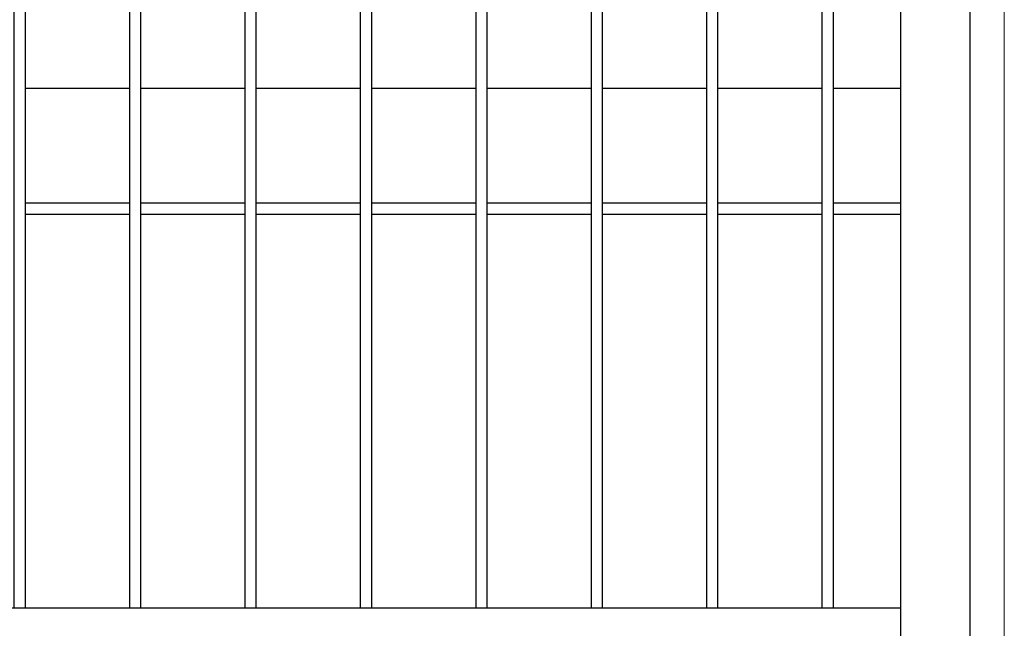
# Model space of a CAD drawing. Header units: inches. Extents: x 43593 to 117387, y -66787 to -26237.
# Tile 147 of 256: x 50540 to 50582, y -33667 to -33640. Entities that reach past the tile are written whole.
import ezdxf

# ---------------------------------------------------------------- set-up
doc = ezdxf.new("R2010")
doc.units = ezdxf.units.IN
doc.header["$MEASUREMENT"] = 0
doc.layers.get('0').update_dxf_attribs({"lineweight": 0})
doc.layers.add('AW OGRODZENIA', color=253, linetype='Continuous')

msp = doc.modelspace()

# ---------------------------------------------------------------- linework, layer by layer
at = {"linetype": 'Continuous', "ltscale": 8}
msp.add_line((50582.191, -33527.515), (50582.191, -33701.593), dxfattribs=at)
at = {"layer": 'AW OGRODZENIA'}
for p, q in [((50577.691, -33528.802), (50577.691, -33675.802)), ((50580.691, -33590.931), (50580.691, -33673.302)), ((50539.789, -33643.302), (50544.293, -33643.302)), ((50539.789, -33643.302), (50544.293, -33643.302)), ((50539.789, -33643.302), (50544.293, -33643.302)), ((50539.789, -33643.302), (50544.293, -33643.302)), ((50539.789, -33643.302), (50544.293, -33643.302)), ((50539.789, -33643.302), (50544.293, -33643.302)), ((50539.789, -33643.302), (50544.293, -33643.302)), ((50539.789, -33643.302), (50544.293, -33643.302)), ((50539.789, -33643.302), (50544.293, -33643.302)), ((50539.789, -33643.302), (50544.293, -33643.302)), ((50539.789, -33643.302), (50544.293, -33643.302)), ((50539.789, -33643.302), (50544.293, -33643.302)), ((50539.789, -33643.302), (50544.293, -33643.302)), ((50539.789, -33643.302), (50544.293, -33643.302)), ((50539.789, -33643.302), (50544.293, -33643.302)), ((50539.789, -33643.302), (50544.293, -33643.302)), ((50539.789, -33643.302), (50544.293, -33643.302)), ((50539.789, -33643.302), (50544.293, -33643.302)), ((50539.789, -33643.302), (50544.293, -33643.302)), ((50539.789, -33643.302), (50544.293, -33643.302)), ((50539.789, -33643.302), (50544.293, -33643.302)), ((50539.789, -33643.302), (50544.293, -33643.302)), ((50539.789, -33643.302), (50544.293, -33643.302)), ((50539.789, -33643.302), (50544.293, -33643.302)), ((50539.789, -33643.302), (50544.293, -33643.302)), ((50544.789, -33643.302), (50549.293, -33643.302)), ((50544.789, -33643.302), (50549.293, -33643.302)), ((50544.789, -33643.302), (50549.293, -33643.302)), ((50544.789, -33643.302), (50549.293, -33643.302)), ((50544.789, -33643.302), (50549.293, -33643.302)), ((50544.789, -33643.302), (50549.293, -33643.302)), ((50544.789, -33643.302), (50549.293, -33643.302)), ((50544.789, -33643.302), (50549.293, -33643.302)), ((50544.789, -33643.302), (50549.293, -33643.302)), ((50544.789, -33643.302), (50549.293, -33643.302)), ((50544.789, -33643.302), (50549.293, -33643.302)), ((50544.789, -33643.302), (50549.293, -33643.302)), ((50544.789, -33643.302), (50549.293, -33643.302)), ((50544.789, -33643.302), (50549.293, -33643.302)), ((50544.789, -33643.302), (50549.293, -33643.302)), ((50544.789, -33643.302), (50549.293, -33643.302)), ((50544.789, -33643.302), (50549.293, -33643.302)), ((50544.789, -33643.302), (50549.293, -33643.302)), ((50544.789, -33643.302), (50549.293, -33643.302)), ((50544.789, -33643.302), (50549.293, -33643.302)), ((50544.789, -33643.302), (50549.293, -33643.302)), ((50544.789, -33643.302), (50549.293, -33643.302)), ((50544.789, -33643.302), (50549.293, -33643.302)), ((50544.789, -33643.302), (50549.293, -33643.302)), ((50544.789, -33643.302), (50549.293, -33643.302)), ((50549.789, -33643.302), (50554.293, -33643.302)), ((50549.789, -33643.302), (50554.293, -33643.302)), ((50549.789, -33643.302), (50554.293, -33643.302)), ((50549.789, -33643.302), (50554.293, -33643.302)), ((50549.789, -33643.302), (50554.293, -33643.302)), ((50549.789, -33643.302), (50554.293, -33643.302)), ((50549.789, -33643.302), (50554.293, -33643.302)), ((50549.789, -33643.302), (50554.293, -33643.302)), ((50549.789, -33643.302), (50554.293, -33643.302)), ((50549.789, -33643.302), (50554.293, -33643.302)), ((50549.789, -33643.302), (50554.293, -33643.302)), ((50549.789, -33643.302), (50554.293, -33643.302)), ((50549.789, -33643.302), (50554.293, -33643.302)), ((50549.789, -33643.302), (50554.293, -33643.302)), ((50549.789, -33643.302), (50554.293, -33643.302)), ((50549.789, -33643.302), (50554.293, -33643.302)), ((50549.789, -33643.302), (50554.293, -33643.302)), ((50549.789, -33643.302), (50554.293, -33643.302)), ((50549.789, -33643.302), (50554.293, -33643.302)), ((50549.789, -33643.302), (50554.293, -33643.302)), ((50549.789, -33643.302), (50554.293, -33643.302)), ((50549.789, -33643.302), (50554.293, -33643.302)), ((50549.789, -33643.302), (50554.293, -33643.302)), ((50549.789, -33643.302), (50554.293, -33643.302)), ((50549.789, -33643.302), (50554.293, -33643.302)), ((50554.789, -33643.302), (50559.293, -33643.302)), ((50554.789, -33643.302), (50559.293, -33643.302)), ((50554.789, -33643.302), (50559.293, -33643.302)), ((50554.789, -33643.302), (50559.293, -33643.302)), ((50554.789, -33643.302), (50559.293, -33643.302)), ((50554.789, -33643.302), (50559.293, -33643.302)), ((50554.789, -33643.302), (50559.293, -33643.302)), ((50554.789, -33643.302), (50559.293, -33643.302)), ((50554.789, -33643.302), (50559.293, -33643.302)), ((50554.789, -33643.302), (50559.293, -33643.302)), ((50554.789, -33643.302), (50559.293, -33643.302)), ((50554.789, -33643.302), (50559.293, -33643.302)), ((50554.789, -33643.302), (50559.293, -33643.302)), ((50554.789, -33643.302), (50559.293, -33643.302)), ((50554.789, -33643.302), (50559.293, -33643.302)), ((50554.789, -33643.302), (50559.293, -33643.302)), ((50554.789, -33643.302), (50559.293, -33643.302)), ((50554.789, -33643.302), (50559.293, -33643.302)), ((50554.789, -33643.302), (50559.293, -33643.302)), ((50554.789, -33643.302), (50559.293, -33643.302)), ((50554.789, -33643.302), (50559.293, -33643.302)), ((50554.789, -33643.302), (50559.293, -33643.302)), ((50554.789, -33643.302), (50559.293, -33643.302)), ((50554.789, -33643.302), (50559.293, -33643.302)), ((50554.789, -33643.302), (50559.293, -33643.302)), ((50559.789, -33643.302), (50564.293, -33643.302)), ((50559.789, -33643.302), (50564.293, -33643.302)), ((50559.789, -33643.302), (50564.293, -33643.302)), ((50559.789, -33643.302), (50564.293, -33643.302)), ((50559.789, -33643.302), (50564.293, -33643.302)), ((50559.789, -33643.302), (50564.293, -33643.302)), ((50559.789, -33643.302), (50564.293, -33643.302)), ((50559.789, -33643.302), (50564.293, -33643.302)), ((50559.789, -33643.302), (50564.293, -33643.302)), ((50559.789, -33643.302), (50564.293, -33643.302)), ((50559.789, -33643.302), (50564.293, -33643.302)), ((50559.789, -33643.302), (50564.293, -33643.302)), ((50559.789, -33643.302), (50564.293, -33643.302)), ((50559.789, -33643.302), (50564.293, -33643.302)), ((50559.789, -33643.302), (50564.293, -33643.302)), ((50559.789, -33643.302), (50564.293, -33643.302)), ((50559.789, -33643.302), (50564.293, -33643.302)), ((50559.789, -33643.302), (50564.293, -33643.302)), ((50559.789, -33643.302), (50564.293, -33643.302)), ((50559.789, -33643.302), (50564.293, -33643.302)), ((50559.789, -33643.302), (50564.293, -33643.302)), ((50559.789, -33643.302), (50564.293, -33643.302)), ((50559.789, -33643.302), (50564.293, -33643.302)), ((50559.789, -33643.302), (50564.293, -33643.302)), ((50559.789, -33643.302), (50564.293, -33643.302)), ((50564.789, -33643.302), (50569.293, -33643.302)), ((50564.789, -33643.302), (50569.293, -33643.302)), ((50564.789, -33643.302), (50569.293, -33643.302)), ((50564.789, -33643.302), (50569.293, -33643.302)), ((50564.789, -33643.302), (50569.293, -33643.302)), ((50564.789, -33643.302), (50569.293, -33643.302)), ((50564.789, -33643.302), (50569.293, -33643.302)), ((50564.789, -33643.302), (50569.293, -33643.302)), ((50564.789, -33643.302), (50569.293, -33643.302)), ((50564.789, -33643.302), (50569.293, -33643.302)), ((50564.789, -33643.302), (50569.293, -33643.302)), ((50564.789, -33643.302), (50569.293, -33643.302)), ((50564.789, -33643.302), (50569.293, -33643.302)), ((50564.789, -33643.302), (50569.293, -33643.302)), ((50564.789, -33643.302), (50569.293, -33643.302)), ((50564.789, -33643.302), (50569.293, -33643.302)), ((50564.789, -33643.302), (50569.293, -33643.302)), ((50564.789, -33643.302), (50569.293, -33643.302)), ((50564.789, -33643.302), (50569.293, -33643.302)), ((50564.789, -33643.302), (50569.293, -33643.302)), ((50564.789, -33643.302), (50569.293, -33643.302)), ((50564.789, -33643.302), (50569.293, -33643.302)), ((50564.789, -33643.302), (50569.293, -33643.302)), ((50564.789, -33643.302), (50569.293, -33643.302)), ((50564.789, -33643.302), (50569.293, -33643.302)), ((50569.789, -33643.302), (50574.293, -33643.302)), ((50569.789, -33643.302), (50574.293, -33643.302)), ((50569.789, -33643.302), (50574.293, -33643.302)), ((50569.789, -33643.302), (50574.293, -33643.302)), ((50569.789, -33643.302), (50574.293, -33643.302)), ((50569.789, -33643.302), (50574.293, -33643.302)), ((50569.789, -33643.302), (50574.293, -33643.302)), ((50569.789, -33643.302), (50574.293, -33643.302)), ((50569.789, -33643.302), (50574.293, -33643.302)), ((50569.789, -33643.302), (50574.293, -33643.302)), ((50569.789, -33643.302), (50574.293, -33643.302)), ((50569.789, -33643.302), (50574.293, -33643.302)), ((50569.789, -33643.302), (50574.293, -33643.302)), ((50569.789, -33643.302), (50574.293, -33643.302)), ((50569.789, -33643.302), (50574.293, -33643.302)), ((50569.789, -33643.302), (50574.293, -33643.302)), ((50569.789, -33643.302), (50574.293, -33643.302)), ((50569.789, -33643.302), (50574.293, -33643.302)), ((50569.789, -33643.302), (50574.293, -33643.302)), ((50569.789, -33643.302), (50574.293, -33643.302)), ((50569.789, -33643.302), (50574.293, -33643.302)), ((50569.789, -33643.302), (50574.293, -33643.302)), ((50569.789, -33643.302), (50574.293, -33643.302)), ((50569.789, -33643.302), (50574.293, -33643.302)), ((50569.789, -33643.302), (50574.293, -33643.302)), ((50574.789, -33643.302), (50577.691, -33643.302)), ((50574.789, -33643.302), (50577.691, -33643.302)), ((50574.789, -33643.302), (50577.691, -33643.302)), ((50574.789, -33643.302), (50577.691, -33643.302)), ((50574.789, -33643.302), (50577.691, -33643.302)), ((50574.789, -33643.302), (50577.691, -33643.302)), ((50574.789, -33643.302), (50577.691, -33643.302)), ((50574.789, -33643.302), (50577.691, -33643.302)), ((50574.789, -33643.302), (50577.691, -33643.302)), ((50574.789, -33643.302), (50577.691, -33643.302)), ((50574.789, -33643.302), (50577.691, -33643.302)), ((50574.789, -33643.302), (50577.691, -33643.302)), ((50574.789, -33643.302), (50577.691, -33643.302)), ((50574.789, -33643.302), (50577.691, -33643.302)), ((50574.789, -33643.302), (50577.691, -33643.302)), ((50574.789, -33643.302), (50577.691, -33643.302)), ((50574.789, -33643.302), (50577.691, -33643.302)), ((50574.789, -33643.302), (50577.691, -33643.302)), ((50574.789, -33643.302), (50577.691, -33643.302)), ((50574.789, -33643.302), (50577.691, -33643.302)), ((50574.789, -33643.302), (50577.691, -33643.302)), ((50574.789, -33643.302), (50577.691, -33643.302)), ((50574.789, -33643.302), (50577.691, -33643.302)), ((50574.789, -33643.302), (50577.691, -33643.302)), ((50574.789, -33643.302), (50577.691, -33643.302)), ((50539.789, -33648.262), (50544.293, -33648.262)), ((50539.789, -33648.262), (50544.293, -33648.262)), ((50539.789, -33648.262), (50544.293, -33648.262)), ((50539.789, -33648.262), (50544.293, -33648.262)), ((50539.789, -33648.262), (50544.293, -33648.262)), ((50539.789, -33648.262), (50544.293, -33648.262)), ((50539.789, -33648.262), (50544.293, -33648.262)), ((50539.789, -33648.262), (50544.293, -33648.262)), ((50539.789, -33648.262), (50544.293, -33648.262)), ((50539.789, -33648.262), (50544.293, -33648.262)), ((50539.789, -33648.262), (50544.293, -33648.262)), ((50539.789, -33648.262), (50544.293, -33648.262)), ((50539.789, -33648.262), (50544.293, -33648.262)), ((50539.789, -33648.262), (50544.293, -33648.262)), ((50539.789, -33648.262), (50544.293, -33648.262)), ((50539.789, -33648.262), (50544.293, -33648.262)), ((50539.789, -33648.262), (50544.293, -33648.262)), ((50539.789, -33648.262), (50544.293, -33648.262)), ((50539.789, -33648.262), (50544.293, -33648.262)), ((50539.789, -33648.262), (50544.293, -33648.262)), ((50539.789, -33648.262), (50544.293, -33648.262)), ((50539.789, -33648.262), (50544.293, -33648.262)), ((50539.789, -33648.262), (50544.293, -33648.262)), ((50539.789, -33648.262), (50544.293, -33648.262)), ((50539.789, -33648.262), (50544.293, -33648.262)), ((50544.789, -33648.262), (50549.293, -33648.262)), ((50544.789, -33648.262), (50549.293, -33648.262)), ((50544.789, -33648.262), (50549.293, -33648.262)), ((50544.789, -33648.262), (50549.293, -33648.262)), ((50544.789, -33648.262), (50549.293, -33648.262)), ((50544.789, -33648.262), (50549.293, -33648.262)), ((50544.789, -33648.262), (50549.293, -33648.262)), ((50544.789, -33648.262), (50549.293, -33648.262)), ((50544.789, -33648.262), (50549.293, -33648.262)), ((50544.789, -33648.262), (50549.293, -33648.262)), ((50544.789, -33648.262), (50549.293, -33648.262)), ((50544.789, -33648.262), (50549.293, -33648.262)), ((50544.789, -33648.262), (50549.293, -33648.262)), ((50544.789, -33648.262), (50549.293, -33648.262)), ((50544.789, -33648.262), (50549.293, -33648.262)), ((50544.789, -33648.262), (50549.293, -33648.262)), ((50544.789, -33648.262), (50549.293, -33648.262)), ((50544.789, -33648.262), (50549.293, -33648.262)), ((50544.789, -33648.262), (50549.293, -33648.262)), ((50544.789, -33648.262), (50549.293, -33648.262)), ((50544.789, -33648.262), (50549.293, -33648.262)), ((50544.789, -33648.262), (50549.293, -33648.262)), ((50544.789, -33648.262), (50549.293, -33648.262)), ((50544.789, -33648.262), (50549.293, -33648.262)), ((50544.789, -33648.262), (50549.293, -33648.262)), ((50549.789, -33648.262), (50554.293, -33648.262)), ((50549.789, -33648.262), (50554.293, -33648.262)), ((50549.789, -33648.262), (50554.293, -33648.262)), ((50549.789, -33648.262), (50554.293, -33648.262)), ((50549.789, -33648.262), (50554.293, -33648.262)), ((50549.789, -33648.262), (50554.293, -33648.262)), ((50549.789, -33648.262), (50554.293, -33648.262)), ((50549.789, -33648.262), (50554.293, -33648.262)), ((50549.789, -33648.262), (50554.293, -33648.262)), ((50549.789, -33648.262), (50554.293, -33648.262)), ((50549.789, -33648.262), (50554.293, -33648.262)), ((50549.789, -33648.262), (50554.293, -33648.262)), ((50549.789, -33648.262), (50554.293, -33648.262)), ((50549.789, -33648.262), (50554.293, -33648.262)), ((50549.789, -33648.262), (50554.293, -33648.262)), ((50549.789, -33648.262), (50554.293, -33648.262)), ((50549.789, -33648.262), (50554.293, -33648.262)), ((50549.789, -33648.262), (50554.293, -33648.262)), ((50549.789, -33648.262), (50554.293, -33648.262)), ((50549.789, -33648.262), (50554.293, -33648.262)), ((50549.789, -33648.262), (50554.293, -33648.262)), ((50549.789, -33648.262), (50554.293, -33648.262)), ((50549.789, -33648.262), (50554.293, -33648.262)), ((50549.789, -33648.262), (50554.293, -33648.262)), ((50549.789, -33648.262), (50554.293, -33648.262)), ((50554.789, -33648.262), (50559.293, -33648.262)), ((50554.789, -33648.262), (50559.293, -33648.262)), ((50554.789, -33648.262), (50559.293, -33648.262)), ((50554.789, -33648.262), (50559.293, -33648.262)), ((50554.789, -33648.262), (50559.293, -33648.262)), ((50554.789, -33648.262), (50559.293, -33648.262)), ((50554.789, -33648.262), (50559.293, -33648.262)), ((50554.789, -33648.262), (50559.293, -33648.262)), ((50554.789, -33648.262), (50559.293, -33648.262)), ((50554.789, -33648.262), (50559.293, -33648.262)), ((50554.789, -33648.262), (50559.293, -33648.262)), ((50554.789, -33648.262), (50559.293, -33648.262)), ((50554.789, -33648.262), (50559.293, -33648.262)), ((50554.789, -33648.262), (50559.293, -33648.262)), ((50554.789, -33648.262), (50559.293, -33648.262)), ((50554.789, -33648.262), (50559.293, -33648.262)), ((50554.789, -33648.262), (50559.293, -33648.262)), ((50554.789, -33648.262), (50559.293, -33648.262)), ((50554.789, -33648.262), (50559.293, -33648.262)), ((50554.789, -33648.262), (50559.293, -33648.262)), ((50554.789, -33648.262), (50559.293, -33648.262)), ((50554.789, -33648.262), (50559.293, -33648.262)), ((50554.789, -33648.262), (50559.293, -33648.262)), ((50554.789, -33648.262), (50559.293, -33648.262)), ((50554.789, -33648.262), (50559.293, -33648.262)), ((50559.789, -33648.262), (50564.293, -33648.262)), ((50559.789, -33648.262), (50564.293, -33648.262)), ((50559.789, -33648.262), (50564.293, -33648.262)), ((50559.789, -33648.262), (50564.293, -33648.262)), ((50559.789, -33648.262), (50564.293, -33648.262)), ((50559.789, -33648.262), (50564.293, -33648.262)), ((50559.789, -33648.262), (50564.293, -33648.262)), ((50559.789, -33648.262), (50564.293, -33648.262)), ((50559.789, -33648.262), (50564.293, -33648.262)), ((50559.789, -33648.262), (50564.293, -33648.262)), ((50559.789, -33648.262), (50564.293, -33648.262)), ((50559.789, -33648.262), (50564.293, -33648.262)), ((50559.789, -33648.262), (50564.293, -33648.262)), ((50559.789, -33648.262), (50564.293, -33648.262)), ((50559.789, -33648.262), (50564.293, -33648.262)), ((50559.789, -33648.262), (50564.293, -33648.262)), ((50559.789, -33648.262), (50564.293, -33648.262)), ((50559.789, -33648.262), (50564.293, -33648.262)), ((50559.789, -33648.262), (50564.293, -33648.262)), ((50559.789, -33648.262), (50564.293, -33648.262)), ((50559.789, -33648.262), (50564.293, -33648.262)), ((50559.789, -33648.262), (50564.293, -33648.262)), ((50559.789, -33648.262), (50564.293, -33648.262)), ((50559.789, -33648.262), (50564.293, -33648.262)), ((50559.789, -33648.262), (50564.293, -33648.262)), ((50564.789, -33648.262), (50569.293, -33648.262)), ((50564.789, -33648.262), (50569.293, -33648.262)), ((50564.789, -33648.262), (50569.293, -33648.262)), ((50564.789, -33648.262), (50569.293, -33648.262)), ((50564.789, -33648.262), (50569.293, -33648.262)), ((50564.789, -33648.262), (50569.293, -33648.262)), ((50564.789, -33648.262), (50569.293, -33648.262)), ((50564.789, -33648.262), (50569.293, -33648.262)), ((50564.789, -33648.262), (50569.293, -33648.262)), ((50564.789, -33648.262), (50569.293, -33648.262)), ((50564.789, -33648.262), (50569.293, -33648.262)), ((50564.789, -33648.262), (50569.293, -33648.262)), ((50564.789, -33648.262), (50569.293, -33648.262)), ((50564.789, -33648.262), (50569.293, -33648.262)), ((50564.789, -33648.262), (50569.293, -33648.262)), ((50564.789, -33648.262), (50569.293, -33648.262)), ((50564.789, -33648.262), (50569.293, -33648.262)), ((50564.789, -33648.262), (50569.293, -33648.262)), ((50564.789, -33648.262), (50569.293, -33648.262)), ((50564.789, -33648.262), (50569.293, -33648.262)), ((50564.789, -33648.262), (50569.293, -33648.262)), ((50564.789, -33648.262), (50569.293, -33648.262)), ((50564.789, -33648.262), (50569.293, -33648.262)), ((50564.789, -33648.262), (50569.293, -33648.262)), ((50564.789, -33648.262), (50569.293, -33648.262)), ((50569.789, -33648.262), (50574.293, -33648.262)), ((50569.789, -33648.262), (50574.293, -33648.262)), ((50569.789, -33648.262), (50574.293, -33648.262)), ((50569.789, -33648.262), (50574.293, -33648.262)), ((50569.789, -33648.262), (50574.293, -33648.262)), ((50569.789, -33648.262), (50574.293, -33648.262)), ((50569.789, -33648.262), (50574.293, -33648.262)), ((50569.789, -33648.262), (50574.293, -33648.262)), ((50569.789, -33648.262), (50574.293, -33648.262)), ((50569.789, -33648.262), (50574.293, -33648.262)), ((50569.789, -33648.262), (50574.293, -33648.262)), ((50569.789, -33648.262), (50574.293, -33648.262)), ((50569.789, -33648.262), (50574.293, -33648.262)), ((50569.789, -33648.262), (50574.293, -33648.262)), ((50569.789, -33648.262), (50574.293, -33648.262)), ((50569.789, -33648.262), (50574.293, -33648.262)), ((50569.789, -33648.262), (50574.293, -33648.262)), ((50569.789, -33648.262), (50574.293, -33648.262)), ((50569.789, -33648.262), (50574.293, -33648.262)), ((50569.789, -33648.262), (50574.293, -33648.262)), ((50569.789, -33648.262), (50574.293, -33648.262)), ((50569.789, -33648.262), (50574.293, -33648.262)), ((50569.789, -33648.262), (50574.293, -33648.262)), ((50569.789, -33648.262), (50574.293, -33648.262)), ((50569.789, -33648.262), (50574.293, -33648.262)), ((50574.789, -33648.262), (50577.691, -33648.262)), ((50574.789, -33648.262), (50577.691, -33648.262)), ((50574.789, -33648.262), (50577.691, -33648.262)), ((50574.789, -33648.262), (50577.691, -33648.262)), ((50574.789, -33648.262), (50577.691, -33648.262)), ((50574.789, -33648.262), (50577.691, -33648.262)), ((50574.789, -33648.262), (50577.691, -33648.262)), ((50574.789, -33648.262), (50577.691, -33648.262)), ((50574.789, -33648.262), (50577.691, -33648.262)), ((50574.789, -33648.262), (50577.691, -33648.262)), ((50574.789, -33648.262), (50577.691, -33648.262)), ((50574.789, -33648.262), (50577.691, -33648.262)), ((50574.789, -33648.262), (50577.691, -33648.262)), ((50574.789, -33648.262), (50577.691, -33648.262)), ((50574.789, -33648.262), (50577.691, -33648.262)), ((50574.789, -33648.262), (50577.691, -33648.262)), ((50574.789, -33648.262), (50577.691, -33648.262)), ((50574.789, -33648.262), (50577.691, -33648.262)), ((50574.789, -33648.262), (50577.691, -33648.262)), ((50574.789, -33648.262), (50577.691, -33648.262)), ((50574.789, -33648.262), (50577.691, -33648.262)), ((50574.789, -33648.262), (50577.691, -33648.262)), ((50574.789, -33648.262), (50577.691, -33648.262)), ((50574.789, -33648.262), (50577.691, -33648.262)), ((50574.789, -33648.262), (50577.691, -33648.262)), ((50539.789, -33648.762), (50544.293, -33648.762)), ((50539.789, -33648.762), (50544.293, -33648.762)), ((50539.789, -33648.762), (50544.293, -33648.762)), ((50539.789, -33648.762), (50544.293, -33648.762)), ((50539.789, -33648.762), (50544.293, -33648.762)), ((50539.789, -33648.762), (50544.293, -33648.762)), ((50539.789, -33648.762), (50544.293, -33648.762)), ((50539.789, -33648.762), (50544.293, -33648.762)), ((50539.789, -33648.762), (50544.293, -33648.762)), ((50539.789, -33648.762), (50544.293, -33648.762)), ((50539.789, -33648.762), (50544.293, -33648.762)), ((50539.789, -33648.762), (50544.293, -33648.762)), ((50539.789, -33648.762), (50544.293, -33648.762)), ((50539.789, -33648.762), (50544.293, -33648.762)), ((50539.789, -33648.762), (50544.293, -33648.762)), ((50539.789, -33648.762), (50544.293, -33648.762)), ((50539.789, -33648.762), (50544.293, -33648.762)), ((50539.789, -33648.762), (50544.293, -33648.762)), ((50539.789, -33648.762), (50544.293, -33648.762)), ((50539.789, -33648.762), (50544.293, -33648.762)), ((50539.789, -33648.762), (50544.293, -33648.762)), ((50539.789, -33648.762), (50544.293, -33648.762)), ((50539.789, -33648.762), (50544.293, -33648.762)), ((50539.789, -33648.762), (50544.293, -33648.762)), ((50539.789, -33648.762), (50544.293, -33648.762)), ((50544.789, -33648.762), (50549.293, -33648.762)), ((50544.789, -33648.762), (50549.293, -33648.762)), ((50544.789, -33648.762), (50549.293, -33648.762)), ((50544.789, -33648.762), (50549.293, -33648.762)), ((50544.789, -33648.762), (50549.293, -33648.762)), ((50544.789, -33648.762), (50549.293, -33648.762)), ((50544.789, -33648.762), (50549.293, -33648.762)), ((50544.789, -33648.762), (50549.293, -33648.762)), ((50544.789, -33648.762), (50549.293, -33648.762)), ((50544.789, -33648.762), (50549.293, -33648.762)), ((50544.789, -33648.762), (50549.293, -33648.762)), ((50544.789, -33648.762), (50549.293, -33648.762)), ((50544.789, -33648.762), (50549.293, -33648.762)), ((50544.789, -33648.762), (50549.293, -33648.762)), ((50544.789, -33648.762), (50549.293, -33648.762)), ((50544.789, -33648.762), (50549.293, -33648.762)), ((50544.789, -33648.762), (50549.293, -33648.762)), ((50544.789, -33648.762), (50549.293, -33648.762)), ((50544.789, -33648.762), (50549.293, -33648.762)), ((50544.789, -33648.762), (50549.293, -33648.762)), ((50544.789, -33648.762), (50549.293, -33648.762)), ((50544.789, -33648.762), (50549.293, -33648.762)), ((50544.789, -33648.762), (50549.293, -33648.762)), ((50544.789, -33648.762), (50549.293, -33648.762)), ((50544.789, -33648.762), (50549.293, -33648.762)), ((50549.789, -33648.762), (50554.293, -33648.762)), ((50549.789, -33648.762), (50554.293, -33648.762)), ((50549.789, -33648.762), (50554.293, -33648.762)), ((50549.789, -33648.762), (50554.293, -33648.762)), ((50549.789, -33648.762), (50554.293, -33648.762)), ((50549.789, -33648.762), (50554.293, -33648.762)), ((50549.789, -33648.762), (50554.293, -33648.762)), ((50549.789, -33648.762), (50554.293, -33648.762)), ((50549.789, -33648.762), (50554.293, -33648.762)), ((50549.789, -33648.762), (50554.293, -33648.762)), ((50549.789, -33648.762), (50554.293, -33648.762)), ((50549.789, -33648.762), (50554.293, -33648.762)), ((50549.789, -33648.762), (50554.293, -33648.762)), ((50549.789, -33648.762), (50554.293, -33648.762)), ((50549.789, -33648.762), (50554.293, -33648.762)), ((50549.789, -33648.762), (50554.293, -33648.762)), ((50549.789, -33648.762), (50554.293, -33648.762)), ((50549.789, -33648.762), (50554.293, -33648.762)), ((50549.789, -33648.762), (50554.293, -33648.762)), ((50549.789, -33648.762), (50554.293, -33648.762)), ((50549.789, -33648.762), (50554.293, -33648.762)), ((50549.789, -33648.762), (50554.293, -33648.762)), ((50549.789, -33648.762), (50554.293, -33648.762)), ((50549.789, -33648.762), (50554.293, -33648.762)), ((50549.789, -33648.762), (50554.293, -33648.762)), ((50554.789, -33648.762), (50559.293, -33648.762)), ((50554.789, -33648.762), (50559.293, -33648.762)), ((50554.789, -33648.762), (50559.293, -33648.762)), ((50554.789, -33648.762), (50559.293, -33648.762)), ((50554.789, -33648.762), (50559.293, -33648.762)), ((50554.789, -33648.762), (50559.293, -33648.762)), ((50554.789, -33648.762), (50559.293, -33648.762)), ((50554.789, -33648.762), (50559.293, -33648.762)), ((50554.789, -33648.762), (50559.293, -33648.762)), ((50554.789, -33648.762), (50559.293, -33648.762)), ((50554.789, -33648.762), (50559.293, -33648.762)), ((50554.789, -33648.762), (50559.293, -33648.762)), ((50554.789, -33648.762), (50559.293, -33648.762)), ((50554.789, -33648.762), (50559.293, -33648.762)), ((50554.789, -33648.762), (50559.293, -33648.762)), ((50554.789, -33648.762), (50559.293, -33648.762)), ((50554.789, -33648.762), (50559.293, -33648.762)), ((50554.789, -33648.762), (50559.293, -33648.762)), ((50554.789, -33648.762), (50559.293, -33648.762)), ((50554.789, -33648.762), (50559.293, -33648.762)), ((50554.789, -33648.762), (50559.293, -33648.762)), ((50554.789, -33648.762), (50559.293, -33648.762)), ((50554.789, -33648.762), (50559.293, -33648.762)), ((50554.789, -33648.762), (50559.293, -33648.762)), ((50554.789, -33648.762), (50559.293, -33648.762)), ((50559.789, -33648.762), (50564.293, -33648.762)), ((50559.789, -33648.762), (50564.293, -33648.762)), ((50559.789, -33648.762), (50564.293, -33648.762)), ((50559.789, -33648.762), (50564.293, -33648.762)), ((50559.789, -33648.762), (50564.293, -33648.762)), ((50559.789, -33648.762), (50564.293, -33648.762)), ((50559.789, -33648.762), (50564.293, -33648.762)), ((50559.789, -33648.762), (50564.293, -33648.762)), ((50559.789, -33648.762), (50564.293, -33648.762)), ((50559.789, -33648.762), (50564.293, -33648.762)), ((50559.789, -33648.762), (50564.293, -33648.762)), ((50559.789, -33648.762), (50564.293, -33648.762)), ((50559.789, -33648.762), (50564.293, -33648.762)), ((50559.789, -33648.762), (50564.293, -33648.762)), ((50559.789, -33648.762), (50564.293, -33648.762)), ((50559.789, -33648.762), (50564.293, -33648.762)), ((50559.789, -33648.762), (50564.293, -33648.762)), ((50559.789, -33648.762), (50564.293, -33648.762)), ((50559.789, -33648.762), (50564.293, -33648.762)), ((50559.789, -33648.762), (50564.293, -33648.762)), ((50559.789, -33648.762), (50564.293, -33648.762)), ((50559.789, -33648.762), (50564.293, -33648.762)), ((50559.789, -33648.762), (50564.293, -33648.762)), ((50559.789, -33648.762), (50564.293, -33648.762)), ((50559.789, -33648.762), (50564.293, -33648.762)), ((50564.789, -33648.762), (50569.293, -33648.762)), ((50564.789, -33648.762), (50569.293, -33648.762)), ((50564.789, -33648.762), (50569.293, -33648.762)), ((50564.789, -33648.762), (50569.293, -33648.762)), ((50564.789, -33648.762), (50569.293, -33648.762)), ((50564.789, -33648.762), (50569.293, -33648.762)), ((50564.789, -33648.762), (50569.293, -33648.762)), ((50564.789, -33648.762), (50569.293, -33648.762)), ((50564.789, -33648.762), (50569.293, -33648.762)), ((50564.789, -33648.762), (50569.293, -33648.762)), ((50564.789, -33648.762), (50569.293, -33648.762)), ((50564.789, -33648.762), (50569.293, -33648.762)), ((50564.789, -33648.762), (50569.293, -33648.762)), ((50564.789, -33648.762), (50569.293, -33648.762)), ((50564.789, -33648.762), (50569.293, -33648.762)), ((50564.789, -33648.762), (50569.293, -33648.762)), ((50564.789, -33648.762), (50569.293, -33648.762)), ((50564.789, -33648.762), (50569.293, -33648.762)), ((50564.789, -33648.762), (50569.293, -33648.762)), ((50564.789, -33648.762), (50569.293, -33648.762)), ((50564.789, -33648.762), (50569.293, -33648.762)), ((50564.789, -33648.762), (50569.293, -33648.762)), ((50564.789, -33648.762), (50569.293, -33648.762)), ((50564.789, -33648.762), (50569.293, -33648.762)), ((50564.789, -33648.762), (50569.293, -33648.762)), ((50569.789, -33648.762), (50574.293, -33648.762)), ((50569.789, -33648.762), (50574.293, -33648.762)), ((50569.789, -33648.762), (50574.293, -33648.762)), ((50569.789, -33648.762), (50574.293, -33648.762)), ((50569.789, -33648.762), (50574.293, -33648.762)), ((50569.789, -33648.762), (50574.293, -33648.762)), ((50569.789, -33648.762), (50574.293, -33648.762)), ((50569.789, -33648.762), (50574.293, -33648.762)), ((50569.789, -33648.762), (50574.293, -33648.762)), ((50569.789, -33648.762), (50574.293, -33648.762)), ((50569.789, -33648.762), (50574.293, -33648.762)), ((50569.789, -33648.762), (50574.293, -33648.762)), ((50569.789, -33648.762), (50574.293, -33648.762)), ((50569.789, -33648.762), (50574.293, -33648.762)), ((50569.789, -33648.762), (50574.293, -33648.762)), ((50569.789, -33648.762), (50574.293, -33648.762)), ((50569.789, -33648.762), (50574.293, -33648.762)), ((50569.789, -33648.762), (50574.293, -33648.762)), ((50569.789, -33648.762), (50574.293, -33648.762)), ((50569.789, -33648.762), (50574.293, -33648.762)), ((50569.789, -33648.762), (50574.293, -33648.762)), ((50569.789, -33648.762), (50574.293, -33648.762)), ((50569.789, -33648.762), (50574.293, -33648.762)), ((50569.789, -33648.762), (50574.293, -33648.762)), ((50569.789, -33648.762), (50574.293, -33648.762)), ((50574.789, -33648.762), (50577.691, -33648.762)), ((50574.789, -33648.762), (50577.691, -33648.762)), ((50574.789, -33648.762), (50577.691, -33648.762)), ((50574.789, -33648.762), (50577.691, -33648.762)), ((50574.789, -33648.762), (50577.691, -33648.762)), ((50574.789, -33648.762), (50577.691, -33648.762)), ((50574.789, -33648.762), (50577.691, -33648.762)), ((50574.789, -33648.762), (50577.691, -33648.762)), ((50574.789, -33648.762), (50577.691, -33648.762)), ((50574.789, -33648.762), (50577.691, -33648.762)), ((50574.789, -33648.762), (50577.691, -33648.762)), ((50574.789, -33648.762), (50577.691, -33648.762)), ((50574.789, -33648.762), (50577.691, -33648.762)), ((50574.789, -33648.762), (50577.691, -33648.762)), ((50574.789, -33648.762), (50577.691, -33648.762)), ((50574.789, -33648.762), (50577.691, -33648.762)), ((50574.789, -33648.762), (50577.691, -33648.762)), ((50574.789, -33648.762), (50577.691, -33648.762)), ((50574.789, -33648.762), (50577.691, -33648.762)), ((50574.789, -33648.762), (50577.691, -33648.762)), ((50574.789, -33648.762), (50577.691, -33648.762)), ((50574.789, -33648.762), (50577.691, -33648.762)), ((50574.789, -33648.762), (50577.691, -33648.762)), ((50574.789, -33648.762), (50577.691, -33648.762)), ((50574.789, -33648.762), (50577.691, -33648.762)), ((50421.191, -33665.802), (50577.691, -33665.802))]:
    msp.add_line(p, q, dxfattribs=at)
for points in [[(50539.789, -33528.802), (50539.293, -33528.802), (50539.293, -33665.802), (50539.789, -33665.802)], [(50544.789, -33528.802), (50544.293, -33528.802), (50544.293, -33665.802), (50544.789, -33665.802)], [(50549.789, -33528.802), (50549.293, -33528.802), (50549.293, -33665.802), (50549.789, -33665.802)], [(50554.789, -33528.802), (50554.293, -33528.802), (50554.293, -33665.802), (50554.789, -33665.802)], [(50559.789, -33528.802), (50559.293, -33528.802), (50559.293, -33665.802), (50559.789, -33665.802)], [(50564.789, -33528.802), (50564.293, -33528.802), (50564.293, -33665.802), (50564.789, -33665.802)], [(50569.789, -33528.802), (50569.293, -33528.802), (50569.293, -33665.802), (50569.789, -33665.802)], [(50574.789, -33528.802), (50574.293, -33528.802), (50574.293, -33665.802), (50574.789, -33665.802)]]:
    msp.add_lwpolyline(points, close=True, dxfattribs=at)

doc.saveas('drawing.dxf')
